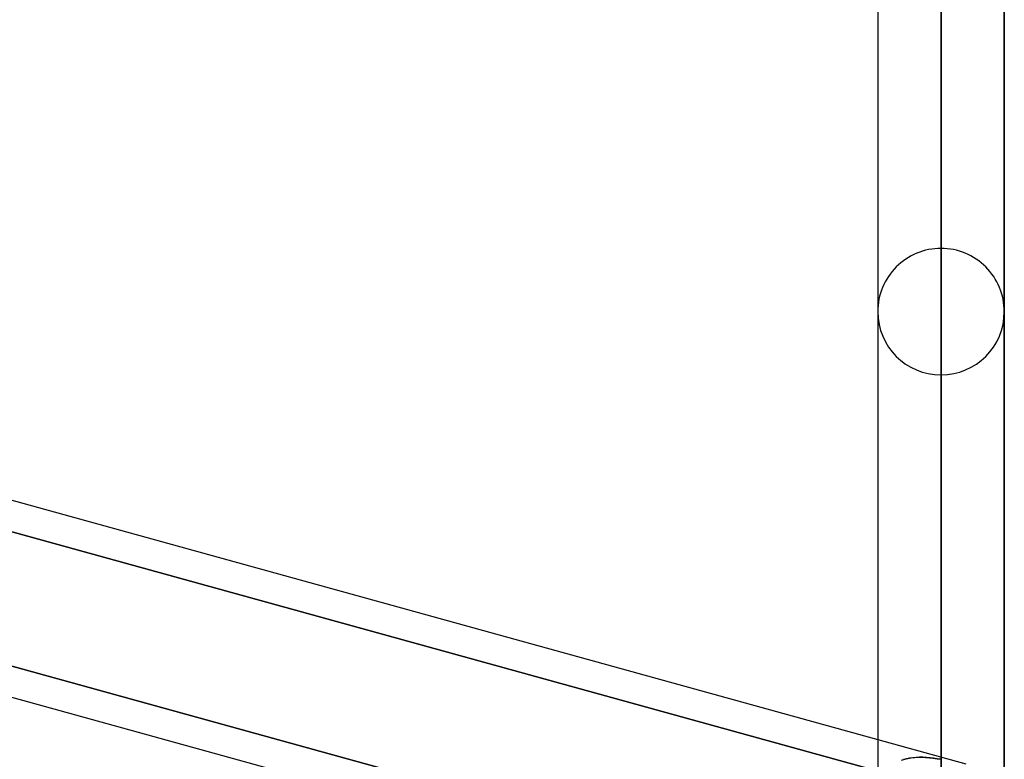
# Model space of a CAD drawing. Header units: millimetres. Extents: x -52 to 132, y -156 to 156.
# Tile 73 of 77: x 56 to 64, y 73 to 79. Entities that reach past the tile are written whole.
import ezdxf

# ---------------------------------------------------------------- set-up
doc = ezdxf.new("R2010")
doc.units = ezdxf.units.MM
doc.layers.add('MAIN-1', color=7, linetype='Continuous')

msp = doc.modelspace()

# ---------------------------------------------------------------- linework, layer by layer
at = {"layer": 'MAIN-1'}
for p, q in [((63.25, 73.0798), (63.25, 100.5)), ((63.25, 100.5), (63.25, 73.062)), ((62.75, 100), (62.75, 73.2179)), ((63.75, 72.8607), (63.75, 100)), ((62.75, 99.8881), (62.75, 72.7769)), ((63.75, 72.6691), (63.75, 99.888)), ((63.25, 72.4465), (63.25, 99.5)), ((63.25, 92.7), (63.25, 67.6358)), ((62.75, 92.2), (62.75, 67.1513)), ((62.75, 92.2), (62.75, 72.7769)), ((63.75, 67.1513), (63.75, 92.2)), ((63.75, 92.2), (63.75, 72.669)), ((63.25, 66.9283), (63.25, 91.7)), ((63.25, 84.9), (63.25, 62.1172)), ((62.75, 84.4), (62.75, 61.633)), ((62.75, 84.4), (62.75, 61.633)), ((63.75, 61.633), (63.75, 84.4)), ((63.75, 84.4), (63.75, 61.633)), ((63.25, 61.4096), (63.25, 83.9)), ((63.4497, 73.0246), (37.8497, 80.0957)), ((63.4497, 73.0246), (37.8497, 80.0957)), ((62.7012, 71.6752), (37.5466, 78.6232)), ((63.25, 77.1), (63.25, 56.598)), ((62.75, 76.6), (62.75, 56.1142)), ((62.75, 76.6), (62.75, 56.1142)), ((63.75, 56.1142), (63.75, 76.6)), ((63.75, 76.6), (63.75, 56.1142)), ((50.9288, 76.2353), (62.8011, 72.956)), ((62.8011, 72.956), (50.9288, 76.2353)), ((63.25, 55.8903), (63.25, 76.1)), ((62.7882, 71.8989), (50.9193, 75.1773)), ((50.95, 75.1688), (62.7882, 71.8989)), ((62.7012, 71.6752), (50.95, 74.921)), ((62.75, 73.2179), (62.75, 72.7769)), ((62.9382, 73.0562), (62.963, 73.0636)), ((62.9764, 73.0669), (62.9525, 73.0607)), ((62.963, 73.0636), (62.9887, 73.0694)), ((63.0011, 73.0716), (62.9764, 73.0669)), ((62.9887, 73.0694), (63.0153, 73.0737)), ((63.0266, 73.075), (63.0011, 73.0716)), ((63.0153, 73.0737), (63.0427, 73.0765)), ((63.0528, 73.0772), (63.0266, 73.075)), ((63.0427, 73.0765), (63.0707, 73.0779)), ((63.0796, 73.0781), (63.0528, 73.0772)), ((63.0707, 73.0779), (63.0994, 73.078)), ((63.1069, 73.0778), (63.0796, 73.0781)), ((63.0994, 73.078), (63.1286, 73.0769)), ((63.1348, 73.0765), (63.1069, 73.0778)), ((63.1286, 73.0769), (63.1584, 73.0746)), ((63.1631, 73.0741), (63.1348, 73.0765)), ((63.1584, 73.0746), (63.1885, 73.0713)), ((63.1918, 73.0709), (63.1631, 73.0741)), ((63.1885, 73.0713), (63.2191, 73.0671)), ((63.2208, 73.0668), (63.1918, 73.0709)), ((63.2191, 73.0671), (63.25, 73.062)), ((63.25, 73.062), (63.2208, 73.0668)), ((63.25, 73.062), (63.25, 73.0798))]:
    msp.add_line(p, q, dxfattribs=at)
for start, end in [(89.99998, 180.00021), (359.99977, 89.99998), (180.00021, 270.00002), (270.00002, 359.99977)]:
    msp.add_arc((63.25, 76.6), 0.5, start, end, dxfattribs=at)

doc.saveas('drawing.dxf')
